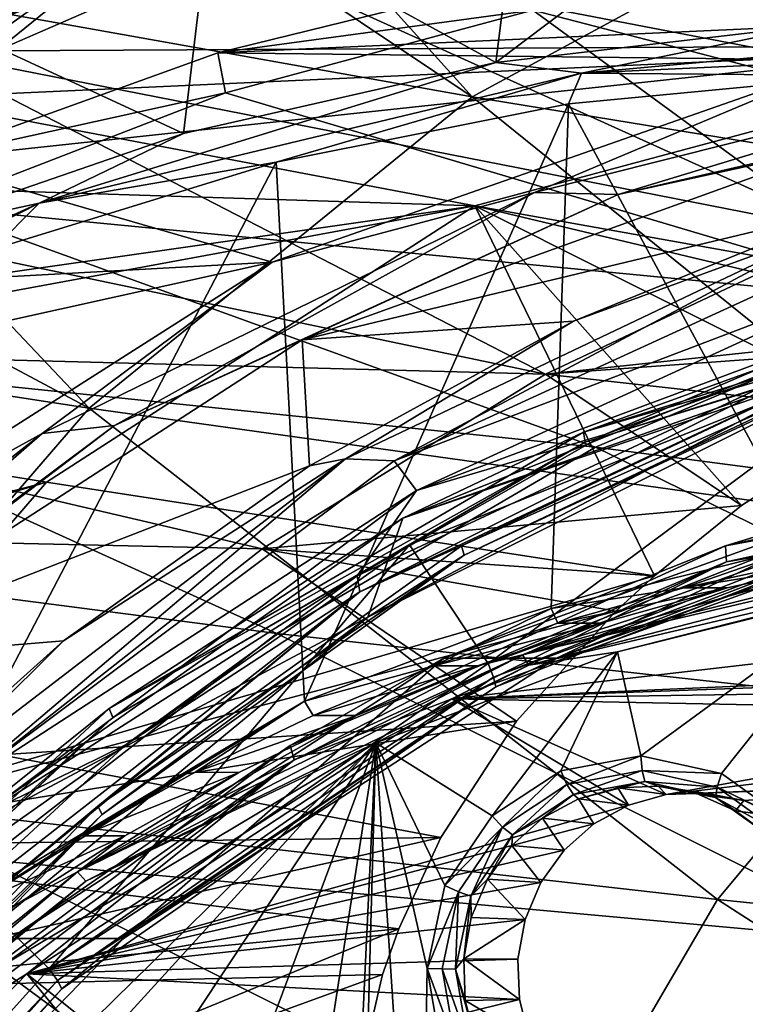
# Model space of a CAD drawing. Header units: metres. Extents: x -240 to 45, y -77 to 27.
# Tile 29 of 256: x -224.42 to -219.6, y 11.8 to 18.35. Entities that reach past the tile are written whole.
import ezdxf

# ---------------------------------------------------------------- set-up
doc = ezdxf.new("R2010")
doc.units = ezdxf.units.M
doc.layers.add('solid_MASSBILD_K_E_SW0001', color=7, linetype='CONTINUOUS')

msp = doc.modelspace()

# ---------------------------------------------------------------- linework, layer by layer
at = {"layer": 'solid_MASSBILD_K_E_SW0001'}
for points in [[(-227.003082, 17.677359, 277.888092), (-225.981125, 20.137905, 277.63327), (-223.816513, 20.863791, 277.093597)], [(-223.406326, 19.082378, 276.991302), (-227.003082, 17.677359, 277.888092), (-223.816513, 20.863791, 277.093597)], [(-223.723846, 20.39904, 278.962433), (-224.644714, 20.000788, 279.452057), (-221.411438, 17.832785, 288.773773)], [(-218.590729, 19.364815, 287.012726), (-223.723846, 20.39904, 278.962433), (-221.411438, 17.832785, 288.773773)], [(-224.644714, 20.000788, 279.452057), (-226.831909, 18.802168, 280.615021), (-221.411438, 17.832785, 288.773773)], [(-221.253036, 18.061705, 273.513519), (-221.064392, 19.559286, 275.019775), (-218.938904, 19.80765, 274.489838)], [(-219.128891, 18.308769, 272.983917), (-221.253036, 18.061705, 273.513519), (-218.938904, 19.80765, 274.489838)], [(-221.253036, 18.061705, 273.513519), (-223.146149, 19.099625, 275.538818), (-221.064392, 19.559286, 275.019775)], [(-217.275391, 19.484175, 278.7276), (-217.413696, 18.177238, 285.297577), (-222.053955, 19.15428, 277.844543)], [(-214.707535, 18.111948, 286.933228), (-218.91217, 19.49789, 278.158691), (-221.191559, 19.389576, 277.431244)], [(-223.212753, 18.891794, 276.911926), (-225.357681, 18.243124, 277.490265), (-221.71611, 19.39748, 276.582306)], [(-225.161606, 18.389267, 277.548767), (-221.71611, 19.39748, 276.582306), (-225.357681, 18.243124, 277.490265)], [(-223.184036, 18.862545, 277.926971), (-216.842499, 17.642342, 287.490082), (-221.191559, 19.389576, 277.431244)], [(-214.707535, 18.111948, 286.933228), (-221.191559, 19.389576, 277.431244), (-216.842499, 17.642342, 287.490082)], [(-218.590729, 19.364815, 287.012726), (-221.411438, 17.832785, 288.773773), (-215.449646, 16.857094, 296.693939)], [(-226.309555, 17.868689, 277.938202), (-223.184036, 18.862545, 277.926971), (-222.613419, 19.243202, 277.009125)], [(-225.161606, 18.389267, 277.548767), (-226.309555, 17.868689, 277.938202), (-222.613419, 19.243202, 277.009125)], [(-222.937881, 18.85059, 278.314056), (-222.053955, 19.15428, 277.844543), (-217.413696, 18.177238, 285.297577)], [(-223.406326, 19.082378, 276.991302), (-225.17218, 17.824594, 279.500458), (-227.003082, 17.677359, 277.888092)], [(-223.406326, 19.082378, 276.991302), (-224.570984, 18.139261, 279.181274), (-225.17218, 17.824594, 279.500458)], [(-223.328979, 17.588789, 274.031128), (-225.159225, 18.436371, 276.04071), (-223.146149, 19.099625, 275.538818)], [(-223.406326, 19.082378, 276.991302), (-222.937881, 18.85059, 278.314056), (-224.570984, 18.139261, 279.181274)], [(-221.253036, 18.061705, 273.513519), (-223.328979, 17.588789, 274.031128), (-223.146149, 19.099625, 275.538818)], [(-223.212753, 18.891794, 276.911926), (-226.634369, 17.527617, 277.765045), (-225.357681, 18.243124, 277.490265)], [(-226.385788, 17.642027, 277.734192), (-226.634369, 17.527617, 277.765045), (-223.212753, 18.891794, 276.911926)], [(-225.694687, 17.965073, 277.561859), (-226.385788, 17.642027, 277.734192), (-223.212753, 18.891794, 276.911926)], [(-226.309555, 17.868689, 277.938202), (-225.105499, 18.145166, 278.402893), (-223.184036, 18.862545, 277.926971)], [(-225.039093, 18.24357, 277.398407), (-225.694687, 17.965073, 277.561859), (-223.212753, 18.891794, 276.911926)], [(-223.184036, 18.862545, 277.926971), (-225.105499, 18.145166, 278.402893), (-218.924927, 16.931973, 288.004028)], [(-224.420197, 18.48229, 277.24411), (-225.039093, 18.24357, 277.398407), (-223.212753, 18.891794, 276.911926)], [(-223.184036, 18.862545, 277.926971), (-218.924927, 16.931973, 288.004028), (-216.842499, 17.642342, 287.490082)], [(-226.831909, 18.802168, 280.615021), (-228.059036, 17.953133, 281.267487), (-223.956726, 15.762291, 290.362488)], [(-221.411438, 17.832785, 288.773773), (-226.831909, 18.802168, 280.615021), (-223.956726, 15.762291, 290.362488)], [(-222.937881, 18.85059, 278.314056), (-217.413696, 18.177238, 285.297577), (-224.570984, 18.139261, 279.181274)], [(-215.996658, 17.108263, 286.073517), (-221.007675, 18.409105, 277.382019), (-218.902176, 18.743652, 276.85675)], [(-221.007675, 18.409105, 277.382019), (-223.099976, 18.124834, 276.914948), (-221.060547, 18.627876, 276.406433)], [(-214.87767, 18.498785, 274.864899), (-221.060547, 18.627876, 276.406433), (-223.099976, 18.124834, 276.914948)], [(-214.87767, 18.498785, 274.864899), (-223.099976, 18.124834, 276.914948), (-218.905899, 18.075657, 275.869232)], [(-223.328979, 17.588789, 274.031128), (-225.327774, 16.899315, 274.52948), (-225.159225, 18.436371, 276.04071)], [(-221.007675, 18.409105, 277.382019), (-223.048904, 17.859703, 277.888367), (-223.099976, 18.124834, 276.914948)], [(-218.339127, 16.457722, 286.646484), (-223.048904, 17.859703, 277.888367), (-221.007675, 18.409105, 277.382019)], [(-215.996658, 17.108263, 286.073517), (-218.339127, 16.457722, 286.646484), (-221.007675, 18.409105, 277.382019)], [(-220.68338, 17.990892, 273.259796), (-221.253036, 18.061705, 273.513519), (-219.128891, 18.308769, 272.983917)], [(-220.68338, 17.990892, 273.259796), (-219.128891, 18.308769, 272.983917), (-216.987, 18.324989, 272.44989)], [(-216.985641, 18.161299, 272.33786), (-220.68338, 17.990892, 273.259796), (-216.987, 18.324989, 272.44989)], [(-225.105499, 18.145166, 278.402893), (-226.938583, 17.248823, 278.855103), (-220.923386, 15.988836, 288.472321)], [(-225.17218, 17.824594, 279.500458), (-217.413696, 18.177238, 285.297577), (-221.39328, 17.107952, 285.390228)], [(-224.570984, 18.139261, 279.181274), (-217.413696, 18.177238, 285.297577), (-225.17218, 17.824594, 279.500458)], [(-225.105499, 18.145166, 278.402893), (-220.923386, 15.988836, 288.472321), (-218.924927, 16.931973, 288.004028)], [(-221.39328, 17.107952, 285.390228), (-217.413696, 18.177238, 285.297577), (-217.297836, 16.377251, 291.156891)], [(-216.985641, 18.161299, 272.33786), (-218.79129, 17.974411, 272.74881), (-220.68338, 17.990892, 273.259796)], [(-223.048904, 17.859703, 277.888367), (-225.081223, 17.410933, 277.408905), (-223.099976, 18.124834, 276.914948)], [(-218.905899, 18.075657, 275.869232), (-223.099976, 18.124834, 276.914948), (-225.081223, 17.410933, 277.408905)], [(-218.905899, 18.075657, 275.869232), (-225.081223, 17.410933, 277.408905), (-222.739868, 16.732685, 276.825165)], [(-218.905899, 18.075657, 275.869232), (-222.739868, 16.732685, 276.825165), (-220.996582, 17.196457, 276.459534)], [(-217.477676, 18.080111, 275.582184), (-220.996582, 17.196457, 276.459534), (-220.439896, 17.182602, 276.509583)], [(-218.905899, 18.075657, 275.869232), (-220.996582, 17.196457, 276.459534), (-217.477676, 18.080111, 275.582184)], [(-217.477676, 18.080111, 275.582184), (-220.439896, 17.182602, 276.509583), (-216.855179, 17.967884, 275.615814)], [(-224.288498, 17.126015, 274.158661), (-223.328979, 17.588789, 274.031128), (-221.253036, 18.061705, 273.513519)], [(-220.68338, 17.990892, 273.259796), (-224.288498, 17.126015, 274.158661), (-221.253036, 18.061705, 273.513519)], [(-228.059036, 17.953133, 281.267487), (-229.641357, 16.632858, 282.108826), (-223.956726, 15.762291, 290.362488)], [(-220.68338, 17.990892, 273.259796), (-222.712219, 17.399069, 273.72641), (-224.288498, 17.126015, 274.158661)], [(-220.68338, 17.990892, 273.259796), (-220.770096, 17.786514, 273.242188), (-222.712219, 17.399069, 273.72641)], [(-220.68338, 17.990892, 273.259796), (-218.79129, 17.974411, 272.74881), (-220.770096, 17.786514, 273.242188)], [(-219.185944, 14.851884, 272.847229), (-220.770096, 17.786514, 273.242188), (-218.79129, 17.974411, 272.74881)], [(-220.439896, 17.182602, 276.509583), (-218.848755, 17.5487, 276.3703), (-216.855179, 17.967884, 275.615814)], [(-226.129471, 17.259428, 280.008606), (-225.17218, 17.824594, 279.500458), (-221.39328, 17.107952, 285.390228)], [(-223.048904, 17.859703, 277.888367), (-225.010162, 17.101578, 278.372467), (-225.081223, 17.410933, 277.408905)], [(-218.339127, 16.457722, 286.646484), (-225.010162, 17.101578, 278.372467), (-223.048904, 17.859703, 277.888367)], [(-221.411438, 17.832785, 288.773773), (-223.956726, 15.762291, 290.362488), (-217.774826, 14.900922, 298.309448)], [(-215.449646, 16.857094, 296.693939), (-221.411438, 17.832785, 288.773773), (-217.774826, 14.900922, 298.309448)], [(-222.523849, 13.813409, 273.679443), (-222.712219, 17.399069, 273.72641), (-220.770096, 17.786514, 273.242188)], [(-220.886368, 14.431111, 273.271179), (-222.523849, 13.813409, 273.679443), (-220.770096, 17.786514, 273.242188)], [(-219.185944, 14.851884, 272.847229), (-220.886368, 14.431111, 273.271179), (-220.770096, 17.786514, 273.242188)], [(-224.288498, 17.126015, 274.158661), (-225.327774, 16.899315, 274.52948), (-223.328979, 17.588789, 274.031128)], [(-218.848755, 17.5487, 276.3703), (-222.540283, 16.217436, 277.29068), (-218.89003, 17.092382, 282.976501)], [(-220.439896, 17.182602, 276.509583), (-222.540283, 16.217436, 277.29068), (-218.848755, 17.5487, 276.3703)], [(-222.739868, 16.732685, 276.825165), (-225.081223, 17.410933, 277.408905), (-226.963303, 16.499973, 277.878174)], [(-225.520508, 12.02916, 274.426605), (-224.593063, 16.819038, 274.195374), (-222.712219, 17.399069, 273.72641)], [(-222.523849, 13.813409, 273.679443), (-225.520508, 12.02916, 274.426605), (-222.712219, 17.399069, 273.72641)], [(-224.288498, 17.126015, 274.158661), (-222.712219, 17.399069, 273.72641), (-224.593063, 16.819038, 274.195374)], [(-226.938583, 17.248823, 278.855103), (-228.654572, 16.193144, 279.276855), (-220.923386, 15.988836, 288.472321)], [(-226.129471, 17.259428, 280.008606), (-221.39328, 17.107952, 285.390228), (-227.599731, 16.220465, 280.78891)], [(-220.996582, 17.196457, 276.459534), (-224.267441, 15.593408, 277.275055), (-223.787872, 15.646357, 277.34433)], [(-222.739868, 16.732685, 276.825165), (-224.267441, 15.593408, 277.275055), (-220.996582, 17.196457, 276.459534)], [(-220.996582, 17.196457, 276.459534), (-223.787872, 15.646357, 277.34433), (-220.439896, 17.182602, 276.509583)], [(-223.787872, 15.646357, 277.34433), (-222.540283, 16.217436, 277.29068), (-220.439896, 17.182602, 276.509583)], [(-221.39328, 17.107952, 285.390228), (-224.239456, 15.269227, 286.671631), (-228.013504, 15.886135, 281.008484)], [(-221.39328, 17.107952, 285.390228), (-228.013504, 15.886135, 281.008484), (-227.599731, 16.220465, 280.78891)], [(-224.288498, 17.126015, 274.158661), (-226.389923, 16.056566, 274.643372), (-227.674393, 15.584396, 275.002838)], [(-224.288498, 17.126015, 274.158661), (-227.674393, 15.584396, 275.002838), (-225.327774, 16.899315, 274.52948)], [(-220.591705, 15.503814, 287.164368), (-226.865662, 16.151432, 278.828369), (-225.010162, 17.101578, 278.372467)], [(-224.288498, 17.126015, 274.158661), (-224.593063, 16.819038, 274.195374), (-226.389923, 16.056566, 274.643372)], [(-218.339127, 16.457722, 286.646484), (-220.591705, 15.503814, 287.164368), (-225.010162, 17.101578, 278.372467)], [(-221.39328, 17.107952, 285.390228), (-220.19931, 14.648069, 292.185303), (-224.239456, 15.269227, 286.671631)], [(-222.540283, 16.217436, 277.29068), (-220.737991, 16.34091, 283.437256), (-218.89003, 17.092382, 282.976501)], [(-221.39328, 17.107952, 285.390228), (-219.619766, 15.114636, 291.858612), (-220.19931, 14.648069, 292.185303)], [(-221.39328, 17.107952, 285.390228), (-218.657333, 15.736189, 291.463898), (-219.619766, 15.114636, 291.858612)], [(-221.39328, 17.107952, 285.390228), (-217.675262, 16.223186, 291.213684), (-218.657333, 15.736189, 291.463898)], [(-221.39328, 17.107952, 285.390228), (-217.297836, 16.377251, 291.156891), (-217.675262, 16.223186, 291.213684)], [(-218.988373, 16.979898, 283.276581), (-218.89003, 17.092382, 282.976501), (-220.737991, 16.34091, 283.437256)], [(-218.988373, 16.979898, 283.276581), (-220.737991, 16.34091, 283.437256), (-222.251709, 15.424459, 284.09024)], [(-218.988373, 16.979898, 283.276581), (-222.251709, 15.424459, 284.09024), (-221.927643, 15.411069, 284.243805)], [(-218.988373, 16.979898, 283.276581), (-221.927643, 15.411069, 284.243805), (-218.63002, 16.924212, 283.4216)], [(-218.525116, 16.708046, 283.552032), (-218.63002, 16.924212, 283.4216), (-221.927643, 15.411069, 284.243805)], [(-218.924927, 16.931973, 288.004028), (-220.923386, 15.988836, 288.472321), (-217.297836, 16.377251, 291.156891)], [(-222.739868, 16.732685, 276.825165), (-226.963303, 16.499973, 277.878174), (-228.731323, 15.40492, 278.319)], [(-222.739868, 16.732685, 276.825165), (-228.731323, 15.40492, 278.319), (-226.184326, 14.538113, 277.68396)], [(-222.739868, 16.732685, 276.825165), (-226.184326, 14.538113, 277.68396), (-224.267441, 15.593408, 277.275055)], [(-218.525116, 16.708046, 283.552032), (-221.927643, 15.411069, 284.243805), (-221.780609, 15.214229, 284.363739)], [(-218.525116, 16.708046, 283.552032), (-221.780609, 15.214229, 284.363739), (-218.788727, 16.329208, 283.672699)], [(-223.956726, 15.762291, 290.362488), (-229.641357, 16.632858, 282.108826), (-226.15062, 13.217139, 291.731598)], [(-220.670502, 15.603117, 280.122467), (-217.204666, 16.686073, 279.258331), (-218.367065, 16.438858, 279.651215)], [(-217.209351, 16.614017, 279.184021), (-217.204666, 16.686073, 279.258331), (-220.670502, 15.603117, 280.122467)], [(-220.660233, 15.535738, 280.044403), (-217.209351, 16.614017, 279.184021), (-220.670502, 15.603117, 280.122467)], [(-220.660233, 15.535738, 280.044403), (-218.36438, 16.245899, 279.444427), (-217.209351, 16.614017, 279.184021)], [(-218.997803, 16.037159, 282.529266), (-221.871078, 15.030257, 280.524872), (-218.367065, 16.438858, 279.651215)], [(-220.670502, 15.603117, 280.122467), (-218.367065, 16.438858, 279.651215), (-221.871078, 15.030257, 280.524872)], [(-214.668472, 14.725536, 294.978943), (-220.591705, 15.503814, 287.164368), (-218.339127, 16.457722, 286.646484)], [(-220.923386, 15.988836, 288.472321), (-217.675262, 16.223186, 291.213684), (-217.297836, 16.377251, 291.156891)], [(-222.540283, 16.217436, 277.29068), (-222.491196, 15.378016, 283.87439), (-220.737991, 16.34091, 283.437256)], [(-222.251709, 15.424459, 284.09024), (-220.737991, 16.34091, 283.437256), (-222.491196, 15.378016, 283.87439)], [(-221.780609, 15.214229, 284.363739), (-220.527969, 15.58674, 284.106323), (-218.788727, 16.329208, 283.672699)], [(-218.834152, 16.206661, 283.684021), (-218.788727, 16.329208, 283.672699), (-220.527969, 15.58674, 284.106323)], [(-221.304291, 14.064171, 280.177429), (-218.36438, 16.245899, 279.444427), (-221.827591, 14.854084, 280.307892)], [(-220.660233, 15.535738, 280.044403), (-221.827591, 14.854084, 280.307892), (-218.36438, 16.245899, 279.444427)], [(-221.304291, 14.064171, 280.177429), (-218.016754, 15.357393, 279.357758), (-218.36438, 16.245899, 279.444427)], [(-228.654572, 16.193144, 279.276855), (-230.236969, 14.99396, 279.664429), (-222.806763, 14.82596, 288.892334)], [(-228.654572, 16.193144, 279.276855), (-222.806763, 14.82596, 288.892334), (-220.923386, 15.988836, 288.472321)], [(-222.540283, 16.217436, 277.29068), (-225.851807, 14.072959, 278.116364), (-222.491196, 15.378016, 283.87439)], [(-223.787872, 15.646357, 277.34433), (-225.851807, 14.072959, 278.116364), (-222.540283, 16.217436, 277.29068)], [(-218.834152, 16.206661, 283.684021), (-220.527969, 15.58674, 284.106323), (-222.175537, 14.64828, 284.51712)], [(-222.157715, 14.541659, 284.512665), (-218.834152, 16.206661, 283.684021), (-222.175537, 14.64828, 284.51712)], [(-218.808167, 16.112522, 283.649963), (-218.834152, 16.206661, 283.684021), (-222.157715, 14.541659, 284.512665)], [(-220.923386, 15.988836, 288.472321), (-218.657333, 15.736189, 291.463898), (-217.675262, 16.223186, 291.213684)], [(-222.707703, 14.264323, 287.623291), (-228.588898, 15.029474, 279.250031), (-226.865662, 16.151432, 278.828369)], [(-220.591705, 15.503814, 287.164368), (-222.707703, 14.264323, 287.623291), (-226.865662, 16.151432, 278.828369)], [(-221.482071, 14.847672, 284.31665), (-218.808167, 16.112522, 283.649963), (-222.157715, 14.541659, 284.512665)], [(-218.802063, 16.043459, 283.572937), (-218.808167, 16.112522, 283.649963), (-221.482071, 14.847672, 284.31665)], [(-221.464523, 14.784037, 284.236755), (-218.802063, 16.043459, 283.572937), (-221.482071, 14.847672, 284.31665)], [(-221.464523, 14.784037, 284.236755), (-218.817551, 16.018211, 283.473755), (-218.802063, 16.043459, 283.572937)], [(-220.923386, 15.988836, 288.472321), (-222.806763, 14.82596, 288.892334), (-219.619766, 15.114636, 291.858612)], [(-218.98349, 16.018211, 282.808197), (-222.103287, 14.372028, 284.292969), (-221.871078, 15.030257, 280.524872)], [(-218.98349, 16.018211, 282.808197), (-218.817551, 16.018211, 283.473755), (-222.103287, 14.372028, 284.292969)], [(-221.464523, 14.784037, 284.236755), (-222.103287, 14.372028, 284.292969), (-218.817551, 16.018211, 283.473755)], [(-218.997803, 16.037159, 282.529266), (-218.98349, 16.018211, 282.808197), (-221.871078, 15.030257, 280.524872)], [(-220.923386, 15.988836, 288.472321), (-219.619766, 15.114636, 291.858612), (-218.657333, 15.736189, 291.463898)], [(-228.013504, 15.886135, 281.008484), (-224.239456, 15.269227, 286.671631), (-230.224197, 13.710581, 282.181244)], [(-223.956726, 15.762291, 290.362488), (-226.15062, 13.217139, 291.731598), (-219.779266, 12.495612, 299.701843)], [(-217.774826, 14.900922, 298.309448), (-223.956726, 15.762291, 290.362488), (-219.779266, 12.495612, 299.701843)], [(-224.267441, 15.593408, 277.275055), (-227.153412, 13.338022, 277.994598), (-226.752762, 13.426291, 278.083557)], [(-226.184326, 14.538113, 277.68396), (-227.153412, 13.338022, 277.994598), (-224.267441, 15.593408, 277.275055)], [(-226.752762, 13.426291, 278.083557), (-225.851807, 14.072959, 278.116364), (-223.787872, 15.646357, 277.34433)], [(-224.267441, 15.593408, 277.275055), (-226.752762, 13.426291, 278.083557), (-223.787872, 15.646357, 277.34433)], [(-223.822876, 13.765618, 280.908447), (-220.670502, 15.603117, 280.122467), (-221.871078, 15.030257, 280.524872)], [(-220.660233, 15.535738, 280.044403), (-220.670502, 15.603117, 280.122467), (-223.822876, 13.765618, 280.908447)], [(-221.780609, 15.214229, 284.363739), (-222.175537, 14.64828, 284.51712), (-220.527969, 15.58674, 284.106323)], [(-223.798996, 13.706174, 280.826996), (-220.660233, 15.535738, 280.044403), (-223.822876, 13.765618, 280.908447)], [(-223.798996, 13.706174, 280.826996), (-221.827591, 14.854084, 280.307892), (-220.660233, 15.535738, 280.044403)], [(-216.630219, 15.524296, 275.456451), (-219.727432, 14.845809, 276.228668), (-216.64566, 15.414954, 275.347046)], [(-218.389725, 15.257625, 276.049713), (-219.727432, 14.845809, 276.228668), (-216.630219, 15.524296, 275.456451)], [(-216.718201, 13.602941, 295.44696), (-222.707703, 14.264323, 287.623291), (-220.591705, 15.503814, 287.164368)], [(-214.668472, 14.725536, 294.978943), (-216.718201, 13.602941, 295.44696), (-220.591705, 15.503814, 287.164368)], [(-222.251709, 15.424459, 284.09024), (-224.126968, 14.216156, 284.282227), (-225.135529, 13.211481, 284.809235)], [(-222.251709, 15.424459, 284.09024), (-225.135529, 13.211481, 284.809235), (-224.847946, 13.224388, 284.971924)], [(-222.251709, 15.424459, 284.09024), (-224.847946, 13.224388, 284.971924), (-221.927643, 15.411069, 284.243805)], [(-221.780609, 15.214229, 284.363739), (-221.927643, 15.411069, 284.243805), (-224.847946, 13.224388, 284.971924)], [(-222.251709, 15.424459, 284.09024), (-222.491196, 15.378016, 283.87439), (-224.126968, 14.216156, 284.282227)], [(-219.727432, 14.845809, 276.228668), (-219.721054, 14.741246, 276.113831), (-216.64566, 15.414954, 275.347046)], [(-218.396988, 14.965276, 275.74234), (-216.64566, 15.414954, 275.347046), (-219.721054, 14.741246, 276.113831)], [(-225.851807, 14.072959, 278.116364), (-224.126968, 14.216156, 284.282227), (-222.491196, 15.378016, 283.87439)], [(-218.00354, 15.25946, 279.326904), (-218.016754, 15.357393, 279.357758), (-221.304291, 14.064171, 280.177429)], [(-224.239456, 15.269227, 286.671631), (-226.323563, 12.850556, 288.328186), (-230.480911, 13.406541, 282.317383)], [(-224.239456, 15.269227, 286.671631), (-230.480911, 13.406541, 282.317383), (-230.224197, 13.710581, 282.181244)], [(-224.239456, 15.269227, 286.671631), (-220.19931, 14.648069, 292.185303), (-226.323563, 12.850556, 288.328186)], [(-218.389725, 15.257625, 276.049713), (-220.84935, 14.100167, 279.85788), (-221.599304, 14.100167, 276.849976)], [(-218.389725, 15.257625, 276.049713), (-221.599304, 14.100167, 276.849976), (-219.727432, 14.845809, 276.228668)], [(-218.00354, 15.25946, 279.326904), (-221.304291, 14.064171, 280.177429), (-221.269058, 13.973914, 280.141083)], [(-218.00354, 15.25946, 279.326904), (-221.269058, 13.973914, 280.141083), (-218.003662, 15.188447, 279.251434)], [(-218.003662, 15.188447, 279.251434), (-220.84935, 14.100167, 279.85788), (-217.639771, 15.257625, 279.057648)], [(-218.389725, 15.257625, 276.049713), (-217.639771, 15.257625, 279.057648), (-220.84935, 14.100167, 279.85788)], [(-221.780609, 15.214229, 284.363739), (-224.847946, 13.224388, 284.971924), (-224.66362, 13.055478, 285.08255)], [(-221.780609, 15.214229, 284.363739), (-224.66362, 13.055478, 285.08255), (-222.175537, 14.64828, 284.51712)], [(-221.269058, 13.973914, 280.141083), (-221.253967, 13.908883, 280.061829), (-218.003662, 15.188447, 279.251434)], [(-218.003662, 15.188447, 279.251434), (-221.253967, 13.908883, 280.061829), (-220.84935, 14.100167, 279.85788)], [(-222.806763, 14.82596, 288.892334), (-220.19931, 14.648069, 292.185303), (-219.619766, 15.114636, 291.858612)], [(-230.236969, 14.99396, 279.664429), (-224.543945, 13.456431, 289.261536), (-222.806763, 14.82596, 288.892334)], [(-222.707703, 14.264323, 287.623291), (-224.640457, 12.758353, 288.019409), (-228.588898, 15.029474, 279.250031)], [(-222.103287, 14.372028, 284.292969), (-224.97438, 12.840217, 281.298615), (-221.871078, 15.030257, 280.524872)], [(-223.822876, 13.765618, 280.908447), (-221.871078, 15.030257, 280.524872), (-224.97438, 12.840217, 281.298615)], [(-221.545456, 13.829935, 276.527344), (-218.396988, 14.965276, 275.74234), (-219.721054, 14.741246, 276.113831)], [(-221.545456, 13.829935, 276.527344), (-211.767685, 14.964815, 274.089478), (-218.396988, 14.965276, 275.74234)], [(-221.545456, 13.829935, 276.527344), (-216.396622, 14.058199, 275.243591), (-211.767685, 14.964815, 274.089478)], [(-221.075699, 14.121771, 274.76123), (-218.865219, 14.751428, 274.107056), (-218.005051, 14.88544, 273.892578)], [(-217.885971, 14.87007, 273.965942), (-221.075699, 14.121771, 274.76123), (-218.005051, 14.88544, 273.892578)], [(-221.034744, 14.052494, 274.826538), (-221.075699, 14.121771, 274.76123), (-217.885971, 14.87007, 273.965942)], [(-217.860077, 14.79726, 274.035004), (-221.034744, 14.052494, 274.826538), (-217.885971, 14.87007, 273.965942)], [(-217.774826, 14.900922, 298.309448), (-219.779266, 12.495612, 299.701843), (-213.14212, 11.809993, 307.405731)], [(-224.22049, 12.03469, 280.90451), (-221.827591, 14.854084, 280.307892), (-224.894867, 12.689789, 281.072662)], [(-223.798996, 13.706174, 280.826996), (-224.894867, 12.689789, 281.072662), (-221.827591, 14.854084, 280.307892)], [(-222.806763, 14.82596, 288.892334), (-224.543945, 13.456431, 289.261536), (-221.115967, 13.679953, 292.927094)], [(-224.22049, 12.03469, 280.90451), (-221.304291, 14.064171, 280.177429), (-221.827591, 14.854084, 280.307892)], [(-223.897186, 13.115982, 284.918793), (-221.482071, 14.847672, 284.31665), (-222.157715, 14.541659, 284.512665)], [(-221.464523, 14.784037, 284.236755), (-221.482071, 14.847672, 284.31665), (-223.897186, 13.115982, 284.918793)], [(-222.806763, 14.82596, 288.892334), (-221.115967, 13.679953, 292.927094), (-220.456192, 14.411592, 292.358459)], [(-222.806763, 14.82596, 288.892334), (-220.456192, 14.411592, 292.358459), (-220.19931, 14.648069, 292.185303)], [(-219.727432, 14.845809, 276.228668), (-222.620087, 13.51849, 276.94989), (-219.721054, 14.741246, 276.113831)], [(-221.599304, 14.100167, 276.849976), (-222.620087, 13.51849, 276.94989), (-219.727432, 14.845809, 276.228668)], [(-217.860077, 14.79726, 274.035004), (-220.444458, 14.142328, 274.706909), (-221.034744, 14.052494, 274.826538)], [(-220.004181, 14.56728, 273.154297), (-220.886368, 14.431111, 273.271179), (-219.185944, 14.851884, 272.847229)], [(-217.860077, 14.79726, 274.035004), (-218.777573, 14.555497, 274.291321), (-220.444458, 14.142328, 274.706909)], [(-220.004181, 14.56728, 273.154297), (-219.185944, 14.851884, 272.847229), (-219.15358, 14.75179, 272.9422)], [(-223.869278, 13.059774, 284.836304), (-221.464523, 14.784037, 284.236755), (-223.897186, 13.115982, 284.918793)], [(-223.869278, 13.059774, 284.836304), (-222.103287, 14.372028, 284.292969), (-221.464523, 14.784037, 284.236755)], [(-222.620087, 13.51849, 276.94989), (-222.593338, 13.423276, 276.829956), (-219.721054, 14.741246, 276.113831)], [(-221.545456, 13.829935, 276.527344), (-219.721054, 14.741246, 276.113831), (-222.593338, 13.423276, 276.829956)], [(-221.075699, 14.121771, 274.76123), (-219.715714, 14.566821, 274.319092), (-218.865219, 14.751428, 274.107056)], [(-220.004181, 14.56728, 273.154297), (-219.15358, 14.75179, 272.9422), (-218.865219, 14.751428, 274.107056)], [(-220.004181, 14.56728, 273.154297), (-218.865219, 14.751428, 274.107056), (-219.715714, 14.566821, 274.319092)], [(-220.19931, 14.648069, 292.185303), (-220.456192, 14.411592, 292.358459), (-226.323563, 12.850556, 288.328186)], [(-224.66362, 13.055478, 285.08255), (-223.710815, 13.525562, 284.899902), (-222.175537, 14.64828, 284.51712)], [(-222.157715, 14.541659, 284.512665), (-222.175537, 14.64828, 284.51712), (-223.710815, 13.525562, 284.899902)], [(-222.157715, 14.541659, 284.512665), (-223.710815, 13.525562, 284.899902), (-225.114502, 12.232714, 285.249878)], [(-225.045685, 12.162213, 285.232727), (-222.157715, 14.541659, 284.512665), (-225.114502, 12.232714, 285.249878)], [(-223.897186, 13.115982, 284.918793), (-222.157715, 14.541659, 284.512665), (-225.045685, 12.162213, 285.232727)], [(-221.075699, 14.121771, 274.76123), (-220.553497, 14.33237, 274.527985), (-219.715714, 14.566821, 274.319092)], [(-220.842056, 14.332915, 273.36319), (-220.886368, 14.431111, 273.271179), (-220.004181, 14.56728, 273.154297)], [(-220.842056, 14.332915, 273.36319), (-220.004181, 14.56728, 273.154297), (-219.715714, 14.566821, 274.319092)], [(-220.842056, 14.332915, 273.36319), (-219.715714, 14.566821, 274.319092), (-220.553497, 14.33237, 274.527985)], [(-220.288742, 13.451235, 274.668091), (-220.444458, 14.142328, 274.706909), (-218.777573, 14.555497, 274.291321)], [(-219.752884, 13.332184, 274.534485), (-220.288742, 13.451235, 274.668091), (-218.777573, 14.555497, 274.291321)], [(-219.30275, 13.010577, 274.422272), (-219.752884, 13.332184, 274.534485), (-218.777573, 14.555497, 274.291321)], [(-220.456192, 14.411592, 292.358459), (-221.115967, 13.679953, 292.927094), (-226.323563, 12.850556, 288.328186)], [(-221.664276, 14.049642, 273.568207), (-222.523849, 13.813409, 273.679443), (-220.886368, 14.431111, 273.271179)], [(-221.664276, 14.049642, 273.568207), (-220.886368, 14.431111, 273.271179), (-220.842056, 14.332915, 273.36319)], [(-222.103287, 14.372028, 284.292969), (-224.956833, 12.020815, 285.004456), (-224.97438, 12.840217, 281.298615)], [(-223.869278, 13.059774, 284.836304), (-224.956833, 12.020815, 285.004456), (-222.103287, 14.372028, 284.292969)], [(-221.664276, 14.049642, 273.568207), (-220.842056, 14.332915, 273.36319), (-220.553497, 14.33237, 274.527985)], [(-221.664276, 14.049642, 273.568207), (-220.553497, 14.33237, 274.527985), (-221.37561, 14.049022, 274.732971)], [(-221.075699, 14.121771, 274.76123), (-221.37561, 14.049022, 274.732971), (-220.553497, 14.33237, 274.527985)], [(-225.851807, 14.072959, 278.116364), (-225.624115, 12.870367, 284.655518), (-224.126968, 14.216156, 284.282227)], [(-225.135529, 13.211481, 284.809235), (-224.126968, 14.216156, 284.282227), (-225.624115, 12.870367, 284.655518)], [(-218.598785, 12.209254, 295.839294), (-224.640457, 12.758353, 288.019409), (-222.707703, 14.264323, 287.623291)], [(-216.718201, 13.602941, 295.44696), (-218.598785, 12.209254, 295.839294), (-222.707703, 14.264323, 287.623291)], [(-221.278275, 13.050952, 274.914825), (-222.049561, 13.536201, 275.107117), (-220.444458, 14.142328, 274.706909)], [(-221.034744, 14.052494, 274.826538), (-220.444458, 14.142328, 274.706909), (-222.049561, 13.536201, 275.107117)], [(-221.278275, 13.050952, 274.914825), (-220.444458, 14.142328, 274.706909), (-220.821762, 13.35165, 274.800995)], [(-220.288742, 13.451235, 274.668091), (-220.821762, 13.35165, 274.800995), (-220.444458, 14.142328, 274.706909)], [(-221.599304, 14.100167, 276.849976), (-223.728546, 12.235667, 280.575745), (-224.4785, 12.235667, 277.56781)], [(-221.599304, 14.100167, 276.849976), (-224.4785, 12.235667, 277.56781), (-222.620087, 13.51849, 276.94989)], [(-221.075699, 14.121771, 274.76123), (-224.032516, 12.679152, 275.498474), (-221.37561, 14.049022, 274.732971)], [(-223.977493, 12.616741, 275.560242), (-224.032516, 12.679152, 275.498474), (-221.075699, 14.121771, 274.76123)], [(-221.034744, 14.052494, 274.826538), (-223.977493, 12.616741, 275.560242), (-221.075699, 14.121771, 274.76123)], [(-221.253967, 13.908883, 280.061829), (-223.728546, 12.235667, 280.575745), (-220.84935, 14.100167, 279.85788)], [(-221.599304, 14.100167, 276.849976), (-220.84935, 14.100167, 279.85788), (-223.728546, 12.235667, 280.575745)], [(-221.269058, 13.973914, 280.141083), (-221.304291, 14.064171, 280.177429), (-224.22049, 12.03469, 280.90451)], [(-224.032516, 12.679152, 275.498474), (-222.179153, 13.717911, 274.933319), (-221.37561, 14.049022, 274.732971)], [(-221.034744, 14.052494, 274.826538), (-222.049561, 13.536201, 275.107117), (-223.977493, 12.616741, 275.560242)], [(-222.467926, 13.718596, 273.768555), (-222.523849, 13.813409, 273.679443), (-221.664276, 14.049642, 273.568207)], [(-222.467926, 13.718596, 273.768555), (-221.664276, 14.049642, 273.568207), (-221.37561, 14.049022, 274.732971)], [(-222.467926, 13.718596, 273.768555), (-221.37561, 14.049022, 274.732971), (-222.179153, 13.717911, 274.933319)], [(-221.545456, 13.829935, 276.527344), (-216.65239, 14.008309, 275.307373), (-216.396622, 14.058199, 275.243591)], [(-221.269058, 13.973914, 280.141083), (-224.22049, 12.03469, 280.90451), (-224.165695, 11.957236, 280.863312)], [(-221.269058, 13.973914, 280.141083), (-224.165695, 11.957236, 280.863312), (-221.253967, 13.908883, 280.061829)], [(-221.545456, 13.829935, 276.527344), (-216.890778, 13.901109, 275.366821), (-216.65239, 14.008309, 275.307373)], [(-224.165695, 11.957236, 280.863312), (-224.137115, 11.90159, 280.78067), (-221.253967, 13.908883, 280.061829)], [(-221.253967, 13.908883, 280.061829), (-224.137115, 11.90159, 280.78067), (-223.728546, 12.235667, 280.575745)], [(-221.545456, 13.829935, 276.527344), (-217.100067, 13.74194, 275.419006), (-216.890778, 13.901109, 275.366821)], [(-224.369812, 12.00093, 277.231537), (-220.371841, 13.123103, 276.234741), (-221.545456, 13.829935, 276.527344)], [(-224.369812, 12.00093, 277.231537), (-221.545456, 13.829935, 276.527344), (-222.593338, 13.423276, 276.829956)], [(-221.545456, 13.829935, 276.527344), (-220.120407, 13.192527, 276.172058), (-217.100067, 13.74194, 275.419006)], [(-221.545456, 13.829935, 276.527344), (-220.371841, 13.123103, 276.234741), (-220.120407, 13.192527, 276.172058)], [(-226.509323, 11.262435, 281.578247), (-223.822876, 13.765618, 280.908447), (-224.97438, 12.840217, 281.298615)], [(-223.798996, 13.706174, 280.826996), (-223.822876, 13.765618, 280.908447), (-226.509323, 11.262435, 281.578247)], [(-224.740311, 12.452766, 274.335144), (-225.520508, 12.02916, 274.426605), (-222.523849, 13.813409, 273.679443)], [(-224.740311, 12.452766, 274.335144), (-222.523849, 13.813409, 273.679443), (-224.00856, 12.918598, 274.152679)], [(-224.00856, 12.918598, 274.152679), (-222.523849, 13.813409, 273.679443), (-223.250259, 13.341087, 273.963623)], [(-223.250259, 13.341087, 273.963623), (-222.523849, 13.813409, 273.679443), (-222.467926, 13.718596, 273.768555)], [(-226.473831, 11.2138, 281.493896), (-223.798996, 13.706174, 280.826996), (-226.509323, 11.262435, 281.578247)], [(-226.473831, 11.2138, 281.493896), (-224.894867, 12.689789, 281.072662), (-223.798996, 13.706174, 280.826996)], [(-224.032516, 12.679152, 275.498474), (-222.961365, 13.340349, 275.128326), (-222.179153, 13.717911, 274.933319)], [(-223.250259, 13.341087, 273.963623), (-222.467926, 13.718596, 273.768555), (-222.179153, 13.717911, 274.933319)], [(-223.250259, 13.341087, 273.963623), (-222.179153, 13.717911, 274.933319), (-222.961365, 13.340349, 275.128326)], [(-220.120407, 13.192527, 276.172058), (-217.269958, 13.538509, 275.461334), (-217.100067, 13.74194, 275.419006)], [(-221.115967, 13.679953, 292.927094), (-221.618118, 12.907945, 293.585083), (-226.323563, 12.850556, 288.328186)], [(-224.543945, 13.456431, 289.261536), (-221.618118, 12.907945, 293.585083), (-221.115967, 13.679953, 292.927094)], [(-222.620087, 13.51849, 276.94989), (-225.181763, 11.600348, 277.588562), (-222.593338, 13.423276, 276.829956)], [(-224.4785, 12.235667, 277.56781), (-225.181763, 11.600348, 277.588562), (-222.620087, 13.51849, 276.94989)], [(-224.66362, 13.055478, 285.08255), (-225.114502, 12.232714, 285.249878), (-223.710815, 13.525562, 284.899902)], [(-224.414444, 11.213917, 275.696747), (-224.986481, 11.786473, 275.839386), (-222.049561, 13.536201, 275.107117)], [(-223.977493, 12.616741, 275.560242), (-222.049561, 13.536201, 275.107117), (-224.986481, 11.786473, 275.839386)], [(-223.933578, 11.470998, 275.576843), (-224.414444, 11.213917, 275.696747), (-222.049561, 13.536201, 275.107117)], [(-223.387482, 11.52002, 275.440704), (-223.933578, 11.470998, 275.576843), (-222.049561, 13.536201, 275.107117)], [(-222.865372, 11.349442, 275.310516), (-223.387482, 11.52002, 275.440704), (-222.049561, 13.536201, 275.107117)], [(-222.44664, 10.985438, 275.206116), (-222.865372, 11.349442, 275.310516), (-222.049561, 13.536201, 275.107117)], [(-222.19545, 10.483727, 275.143494), (-222.44664, 10.985438, 275.206116), (-222.049561, 13.536201, 275.107117)], [(-222.150238, 9.921167, 275.132233), (-222.19545, 10.483727, 275.143494), (-222.049561, 13.536201, 275.107117)], [(-222.150238, 9.921167, 275.132233), (-222.049561, 13.536201, 275.107117), (-221.760651, 9.115314, 275.035095)], [(-221.71019, 12.036724, 275.022491), (-221.760651, 9.115314, 275.035095), (-222.049561, 13.536201, 275.107117)], [(-221.592499, 12.588025, 274.993164), (-221.71019, 12.036724, 275.022491), (-222.049561, 13.536201, 275.107117)], [(-221.278275, 13.050952, 274.914825), (-221.592499, 12.588025, 274.993164), (-222.049561, 13.536201, 275.107117)], [(-220.120407, 13.192527, 276.172058), (-217.391525, 13.301393, 275.491669), (-217.269958, 13.538509, 275.461334)], [(-224.543945, 13.456431, 289.261536), (-226.106369, 11.896599, 289.577972), (-221.618118, 12.907945, 293.585083)], [(-225.181763, 11.600348, 277.588562), (-225.136963, 11.518643, 277.464142), (-222.593338, 13.423276, 276.829956)], [(-224.369812, 12.00093, 277.231537), (-222.593338, 13.423276, 276.829956), (-225.136963, 11.518643, 277.464142)], [(-220.780869, 13.260529, 274.817169), (-220.821762, 13.35165, 274.800995), (-220.288742, 13.451235, 274.668091)], [(-220.279587, 13.353285, 274.6922), (-220.780869, 13.260529, 274.817169), (-220.288742, 13.451235, 274.668091)], [(-220.279587, 13.353285, 274.6922), (-220.288742, 13.451235, 274.668091), (-219.752884, 13.332184, 274.534485)], [(-224.032516, 12.679152, 275.498474), (-223.719574, 12.917819, 275.317383), (-222.961365, 13.340349, 275.128326)], [(-224.00856, 12.918598, 274.152679), (-223.250259, 13.341087, 273.963623), (-222.961365, 13.340349, 275.128326)], [(-224.00856, 12.918598, 274.152679), (-222.961365, 13.340349, 275.128326), (-223.719574, 12.917819, 275.317383)], [(-221.209549, 12.977127, 274.924042), (-221.278275, 13.050952, 274.914825), (-220.821762, 13.35165, 274.800995)], [(-221.209549, 12.977127, 274.924042), (-220.821762, 13.35165, 274.800995), (-220.780869, 13.260529, 274.817169)], [(-220.737976, 13.192628, 274.879028), (-220.780869, 13.260529, 274.817169), (-220.279587, 13.353285, 274.6922)], [(-220.263885, 13.280355, 274.760834), (-220.737976, 13.192628, 274.879028), (-220.279587, 13.353285, 274.6922)], [(-219.782028, 13.241276, 274.568146), (-220.279587, 13.353285, 274.6922), (-219.752884, 13.332184, 274.534485)], [(-220.263885, 13.280355, 274.760834), (-220.279587, 13.353285, 274.6922), (-219.782028, 13.241276, 274.568146)], [(-219.860489, 13.202539, 276.107239), (-217.391525, 13.301393, 275.491669), (-220.120407, 13.192527, 276.172058)], [(-219.604919, 13.152724, 276.043518), (-217.391525, 13.301393, 275.491669), (-219.860489, 13.202539, 276.107239)], [(-219.782028, 13.241276, 274.568146), (-219.752884, 13.332184, 274.534485), (-219.30275, 13.010577, 274.422272)], [(-219.366211, 13.045403, 275.984009), (-217.391525, 13.301393, 275.491669), (-219.604919, 13.152724, 276.043518)], [(-221.143417, 12.924593, 274.980133), (-221.209549, 12.977127, 274.924042), (-220.780869, 13.260529, 274.817169)], [(-221.143417, 12.924593, 274.980133), (-220.780869, 13.260529, 274.817169), (-220.737976, 13.192628, 274.879028)], [(-220.263885, 13.280355, 274.760834), (-220.704208, 13.165589, 274.970612), (-220.737976, 13.192628, 274.879028)], [(-220.263885, 13.280355, 274.760834), (-220.443283, 13.237645, 274.905548), (-220.704208, 13.165589, 274.970612)], [(-220.443283, 13.237645, 274.905548), (-220.371841, 13.123103, 276.234741), (-220.704208, 13.165589, 274.970612)], [(-220.263885, 13.280355, 274.760834), (-220.17334, 13.248055, 274.838257), (-220.443283, 13.237645, 274.905548)], [(-220.120407, 13.192527, 276.172058), (-220.443283, 13.237645, 274.905548), (-220.17334, 13.248055, 274.838257)], [(-220.120407, 13.192527, 276.172058), (-220.371841, 13.123103, 276.234741), (-220.443283, 13.237645, 274.905548)], [(-219.793289, 13.174419, 274.643494), (-220.17334, 13.248055, 274.838257), (-220.263885, 13.280355, 274.760834)], [(-219.793289, 13.174419, 274.643494), (-220.263885, 13.280355, 274.760834), (-219.782028, 13.241276, 274.568146)], [(-219.604919, 13.152724, 276.043518), (-220.17334, 13.248055, 274.838257), (-219.907913, 13.196297, 274.772064)], [(-219.793289, 13.174419, 274.643494), (-219.907913, 13.196297, 274.772064), (-220.17334, 13.248055, 274.838257)], [(-219.860489, 13.202539, 276.107239), (-220.120407, 13.192527, 276.172058), (-220.17334, 13.248055, 274.838257)], [(-219.604919, 13.152724, 276.043518), (-219.860489, 13.202539, 276.107239), (-220.17334, 13.248055, 274.838257)], [(-219.793289, 13.174419, 274.643494), (-219.782028, 13.241276, 274.568146), (-219.363922, 12.941553, 274.463898)], [(-219.363922, 12.941553, 274.463898), (-219.782028, 13.241276, 274.568146), (-219.30275, 13.010577, 274.422272)], [(-226.15062, 13.217139, 291.731598), (-227.927933, 10.274873, 292.840485), (-221.403259, 9.714445, 300.829803)], [(-219.779266, 12.495612, 299.701843), (-226.15062, 13.217139, 291.731598), (-221.403259, 9.714445, 300.829803)], [(-221.143417, 12.924593, 274.980133), (-220.737976, 13.192628, 274.879028), (-220.943039, 13.035501, 275.030151)], [(-220.737976, 13.192628, 274.879028), (-220.704208, 13.165589, 274.970612), (-220.943039, 13.035501, 275.030151)], [(-220.60199, 12.997731, 276.292114), (-220.943039, 13.035501, 275.030151), (-220.704208, 13.165589, 274.970612)], [(-220.371841, 13.123103, 276.234741), (-220.60199, 12.997731, 276.292114), (-220.704208, 13.165589, 274.970612)], [(-219.604919, 13.152724, 276.043518), (-219.907913, 13.196297, 274.772064), (-219.660324, 13.084966, 274.710358)], [(-219.793289, 13.174419, 274.643494), (-219.660324, 13.084966, 274.710358), (-219.907913, 13.196297, 274.772064)], [(-219.397858, 12.890948, 274.544922), (-219.660324, 13.084966, 274.710358), (-219.793289, 13.174419, 274.643494)], [(-219.397858, 12.890948, 274.544922), (-219.793289, 13.174419, 274.643494), (-219.363922, 12.941553, 274.463898)], [(-225.977554, 10.971902, 285.437469), (-223.897186, 13.115982, 284.918793), (-225.045685, 12.162213, 285.232727)], [(-223.869278, 13.059774, 284.836304), (-223.897186, 13.115982, 284.918793), (-225.977554, 10.971902, 285.437469)], [(-224.369812, 12.00093, 277.231537), (-220.60199, 12.997731, 276.292114), (-220.371841, 13.123103, 276.234741)], [(-219.366211, 13.045403, 275.984009), (-219.604919, 13.152724, 276.043518), (-219.660324, 13.084966, 274.710358)], [(-225.94075, 10.924888, 285.352753), (-223.869278, 13.059774, 284.836304), (-225.977554, 10.971902, 285.437469)], [(-225.94075, 10.924888, 285.352753), (-224.956833, 12.020815, 285.004456), (-223.869278, 13.059774, 284.836304)], [(-221.209549, 12.977127, 274.924042), (-221.592499, 12.588025, 274.993164), (-221.278275, 13.050952, 274.914825)], [(-220.799118, 12.822878, 276.341278), (-221.147797, 12.853902, 275.081207), (-220.943039, 13.035501, 275.030151)], [(-221.143417, 12.924593, 274.980133), (-220.943039, 13.035501, 275.030151), (-221.147797, 12.853902, 275.081207)], [(-220.60199, 12.997731, 276.292114), (-220.799118, 12.822878, 276.341278), (-220.943039, 13.035501, 275.030151)], [(-219.366211, 13.045403, 275.984009), (-219.660324, 13.084966, 274.710358), (-219.442978, 12.919645, 274.656158)], [(-219.397858, 12.890948, 274.544922), (-219.442978, 12.919645, 274.656158), (-219.660324, 13.084966, 274.710358)], [(-224.369812, 12.00093, 277.231537), (-220.799118, 12.822878, 276.341278), (-220.60199, 12.997731, 276.292114)], [(-221.209549, 12.977127, 274.924042), (-221.500381, 12.546226, 274.996552), (-221.592499, 12.588025, 274.993164)], [(-221.418472, 12.517056, 275.048706), (-221.500381, 12.546226, 274.996552), (-221.209549, 12.977127, 274.924042)], [(-221.143417, 12.924593, 274.980133), (-221.418472, 12.517056, 275.048706), (-221.209549, 12.977127, 274.924042)], [(-221.618118, 12.907945, 293.585083), (-221.897537, 12.300828, 294.138428), (-226.323563, 12.850556, 288.328186)], [(-226.106369, 11.896599, 289.577972), (-221.897537, 12.300828, 294.138428), (-221.618118, 12.907945, 293.585083)], [(-224.740311, 12.452766, 274.335144), (-224.00856, 12.918598, 274.152679), (-223.719574, 12.917819, 275.317383)], [(-224.740311, 12.452766, 274.335144), (-223.719574, 12.917819, 275.317383), (-224.451187, 12.451956, 275.499786)], [(-224.032516, 12.679152, 275.498474), (-224.451187, 12.451956, 275.499786), (-223.719574, 12.917819, 275.317383)], [(-221.143417, 12.924593, 274.980133), (-221.308212, 12.629899, 275.121216), (-221.418472, 12.517056, 275.048706)], [(-221.143417, 12.924593, 274.980133), (-221.147797, 12.853902, 275.081207), (-221.308212, 12.629899, 275.121216)], [(-226.323563, 12.850556, 288.328186), (-221.897537, 12.300828, 294.138428), (-227.569504, 9.972052, 290.257263)], [(-220.953598, 12.607203, 276.379791), (-221.308212, 12.629899, 275.121216), (-221.147797, 12.853902, 275.081207)], [(-220.799118, 12.822878, 276.341278), (-220.953598, 12.607203, 276.379791), (-221.147797, 12.853902, 275.081207)], [(-224.369812, 12.00093, 277.231537), (-220.953598, 12.607203, 276.379791), (-220.799118, 12.822878, 276.341278)], [(-220.265213, 10.56742, 296.156311), (-226.347565, 11.010512, 288.350067), (-224.640457, 12.758353, 288.019409)], [(-218.598785, 12.209254, 295.839294), (-220.265213, 10.56742, 296.156311), (-224.640457, 12.758353, 288.019409)], [(-226.612762, 9.375193, 281.500977), (-224.22049, 12.03469, 280.90451), (-224.894867, 12.689789, 281.072662)], [(-224.032516, 12.679152, 275.498474), (-226.611603, 10.604774, 276.14151), (-224.451187, 12.451956, 275.499786)], [(-226.544174, 10.552352, 276.200195), (-226.611603, 10.604774, 276.14151), (-224.032516, 12.679152, 275.498474)], [(-223.977493, 12.616741, 275.560242), (-226.544174, 10.552352, 276.200195), (-224.032516, 12.679152, 275.498474)], [(-223.977493, 12.616741, 275.560242), (-224.986481, 11.786473, 275.839386), (-226.544174, 10.552352, 276.200195)], [(-224.369812, 12.00093, 277.231537), (-221.057755, 12.361203, 276.405762), (-220.953598, 12.607203, 276.379791)], [(-221.500381, 12.546226, 274.996552), (-221.71019, 12.036724, 275.022491), (-221.592499, 12.588025, 274.993164)], [(-221.418472, 12.517056, 275.048706), (-221.308212, 12.629899, 275.121216), (-221.416229, 12.374727, 275.148132)], [(-221.057755, 12.361203, 276.405762), (-221.416229, 12.374727, 275.148132), (-221.308212, 12.629899, 275.121216)], [(-220.953598, 12.607203, 276.379791), (-221.057755, 12.361203, 276.405762), (-221.308212, 12.629899, 275.121216)], [(-221.500381, 12.546226, 274.996552), (-221.609055, 12.033426, 275.023651), (-221.71019, 12.036724, 275.022491)], [(-221.521255, 12.032062, 275.074341), (-221.609055, 12.033426, 275.023651), (-221.500381, 12.546226, 274.996552)], [(-221.418472, 12.517056, 275.048706), (-221.521255, 12.032062, 275.074341), (-221.500381, 12.546226, 274.996552)], [(-221.418472, 12.517056, 275.048706), (-221.466446, 12.101179, 275.160675), (-221.521255, 12.032062, 275.074341)], [(-221.418472, 12.517056, 275.048706), (-221.416229, 12.374727, 275.148132), (-221.466446, 12.101179, 275.160675)], [(-219.779266, 12.495612, 299.701843), (-221.403259, 9.714445, 300.829803), (-214.642731, 9.184826, 308.521332)], [(-213.14212, 11.809993, 307.405731), (-219.779266, 12.495612, 299.701843), (-214.642731, 9.184826, 308.521332)], [(-221.057755, 12.361203, 276.405762), (-221.466446, 12.101179, 275.160675), (-221.416229, 12.374727, 275.148132)], [(-224.369812, 12.00093, 277.231537), (-221.10611, 12.09769, 276.417816), (-221.057755, 12.361203, 276.405762)], [(-221.057755, 12.361203, 276.405762), (-221.10611, 12.09769, 276.417816), (-221.466446, 12.101179, 275.160675)], [(-221.897537, 12.300828, 294.138428), (-222.006638, 11.996915, 294.423035), (-227.569504, 9.972052, 290.257263)], [(-226.106369, 11.896599, 289.577972), (-222.006638, 11.996915, 294.423035), (-221.897537, 12.300828, 294.138428)], [(-224.137115, 11.90159, 280.78067), (-226.13298, 9.75762, 281.175232), (-223.728546, 12.235667, 280.575745)], [(-224.4785, 12.235667, 277.56781), (-223.728546, 12.235667, 280.575745), (-226.13298, 9.75762, 281.175232)], [(-218.598785, 12.209254, 295.839294), (-213.508606, 10.789955, 303.344879), (-220.265213, 10.56742, 296.156311)], [(-224.369812, 12.00093, 277.231537), (-221.09639, 11.829931, 276.415375), (-221.10611, 12.09769, 276.417816)], [(-221.521255, 12.032062, 275.074341), (-221.466446, 12.101179, 275.160675), (-221.456345, 11.822972, 275.158142)], [(-221.09639, 11.829931, 276.415375), (-221.456345, 11.822972, 275.158142), (-221.466446, 12.101179, 275.160675)], [(-221.10611, 12.09769, 276.417816), (-221.09639, 11.829931, 276.415375), (-221.466446, 12.101179, 275.160675)], [(-222.006638, 11.996915, 294.423035), (-222.269135, 10.850877, 295.521576), (-227.569504, 9.972052, 290.257263)], [(-226.728378, 9.56999, 277.819611), (-223.682602, 11.164686, 277.060211), (-224.369812, 12.00093, 277.231537)], [(-226.728378, 9.56999, 277.819611), (-224.369812, 12.00093, 277.231537), (-225.136963, 11.518643, 277.464142)], [(-224.165695, 11.957236, 280.863312), (-224.22049, 12.03469, 280.90451), (-226.612762, 9.375193, 281.500977)], [(-226.106369, 11.896599, 289.577972), (-222.269135, 10.850877, 295.521576), (-222.006638, 11.996915, 294.423035)], [(-224.369812, 12.00093, 277.231537), (-223.437119, 11.253208, 276.998993), (-221.09639, 11.829931, 276.415375)], [(-224.369812, 12.00093, 277.231537), (-223.682602, 11.164686, 277.060211), (-223.437119, 11.253208, 276.998993)], [(-221.71019, 12.036724, 275.022491), (-221.613647, 11.480996, 274.998444), (-221.760651, 9.115314, 275.035095)], [(-221.519058, 11.516797, 275.001221), (-221.613647, 11.480996, 274.998444), (-221.71019, 12.036724, 275.022491)], [(-221.609055, 12.033426, 275.023651), (-221.519058, 11.516797, 275.001221), (-221.71019, 12.036724, 275.022491)], [(-221.436142, 11.543446, 275.053101), (-221.519058, 11.516797, 275.001221), (-221.609055, 12.033426, 275.023651)], [(-221.521255, 12.032062, 275.074341), (-221.436142, 11.543446, 275.053101), (-221.609055, 12.033426, 275.023651)], [(-221.521255, 12.032062, 275.074341), (-221.456345, 11.822972, 275.158142), (-221.386429, 11.554057, 275.140717)], [(-221.521255, 12.032062, 275.074341), (-221.386429, 11.554057, 275.140717), (-221.436142, 11.543446, 275.053101)], [(-224.165695, 11.957236, 280.863312), (-226.612762, 9.375193, 281.500977), (-226.541901, 9.314941, 281.45575)], [(-224.165695, 11.957236, 280.863312), (-226.541901, 9.314941, 281.45575), (-224.137115, 11.90159, 280.78067)], [(-226.106369, 11.896599, 289.577972), (-227.471817, 10.170957, 289.841522), (-222.269135, 10.850877, 295.521576)], [(-226.541901, 9.314941, 281.45575), (-226.502274, 9.271592, 281.370361), (-224.137115, 11.90159, 280.78067)], [(-224.137115, 11.90159, 280.78067), (-226.502274, 9.271592, 281.370361), (-226.13298, 9.75762, 281.175232)], [(-223.437119, 11.253208, 276.998993), (-221.029022, 11.57073, 276.39859), (-221.09639, 11.829931, 276.415375)], [(-221.09639, 11.829931, 276.415375), (-221.029022, 11.57073, 276.39859), (-221.456345, 11.822972, 275.158142)], [(-221.029022, 11.57073, 276.39859), (-221.386429, 11.554057, 275.140717), (-221.456345, 11.822972, 275.158142)]]:
    msp.add_3dface(points, dxfattribs=at)

doc.saveas('drawing.dxf')
